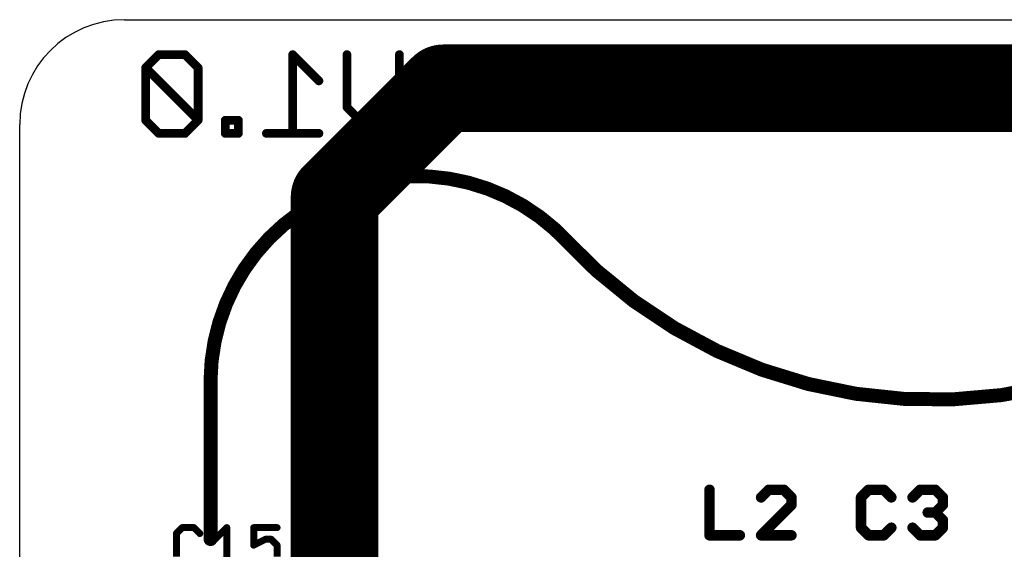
# Model space of a CAD drawing. Extents: x 2.9 to 30.2, y 6.6 to 27.7.
# Tile 9 of 19: x 2.9 to 17.2, y 20 to 27.7. Entities that reach past the tile are written whole.
import ezdxf

# ---------------------------------------------------------------- set-up
doc = ezdxf.new("R2010")
doc.units = 0
for name, color, linetype in [('1', 22, 'CONTINUOUS'), ('20', 7, 'CONTINUOUS'), ('22', 6, 'CONTINUOUS'), ('25', 253, 'CONTINUOUS')]:
    doc.layers.add(name, color=color, linetype=linetype)

msp = doc.modelspace()

# ---------------------------------------------------------------- linework, layer by layer
at = {"layer": '1', "const_width": 1.27}
for points in [[(9.0096, 26.691), (7.4297, 25.1112)], [(24.4553, 26.691), (9.0096, 26.691)], [(7.4297, 25.1112), (7.4297, 18.5224)]]:
    msp.add_lwpolyline(points, dxfattribs=at)
at = {"layer": '1', "const_width": 0.635}
for points in [[(9.0096, 27.0085, 1), (9.0096, 26.3735)], [(9.2341, 26.4665, 1), (8.7851, 26.9155)], [(7.7472, 25.1112, 1), (7.1122, 25.1112)], [(7.2052, 25.3357, 1), (7.6542, 24.8867)]]:
    msp.add_lwpolyline(points, format="xyb", dxfattribs=at)
at = {"layer": '20'}
for p, q in [((4.3815, 27.686), (28.702, 27.686)), ((2.8575, 8.128), (2.8575, 26.162))]:
    msp.add_line(p, q, dxfattribs=at)
msp.add_arc((4.3815, 26.162), 1.524, 90, 180, dxfattribs=at)
at = {"layer": '22'}
for points, const_width in [([(4.8773, 27.179), (4.6867, 26.9883)], 0.127), ([(5.2586, 27.179), (4.8773, 27.179)], 0.127), ([(5.4493, 26.9883), (5.2586, 27.179)], 0.127), ([(7.2034, 26.7977), (6.8221, 27.179)], 0.127), ([(6.8221, 27.179), (6.8221, 26.035)], 0.127), ([(7.6101, 26.4163), (7.6101, 27.179)], 0.127), ([(8.3728, 27.179), (8.3728, 26.4163)], 0.127), ([(4.6867, 26.9883), (4.6867, 26.2257)], 0.127), ([(5.4493, 26.2257), (4.6867, 26.9883)], 0.127), ([(5.4493, 26.2257), (5.4493, 26.9883)], 0.127), ([(7.9915, 26.035), (7.6101, 26.4163)], 0.127), ([(8.3728, 26.4163), (7.9915, 26.035)], 0.127), ([(4.6867, 26.2257), (4.8773, 26.035)], 0.127), ([(5.2586, 26.035), (5.4493, 26.2257)], 0.127), ([(6.034, 26.2257), (5.8433, 26.2257)], 0.127), ([(5.8433, 26.2257), (5.8433, 26.035)], 0.127), ([(6.034, 26.035), (6.034, 26.2257)], 0.127), ([(4.8773, 26.035), (5.2586, 26.035)], 0.127), ([(5.8433, 26.035), (6.034, 26.035)], 0.127), ([(7.2034, 26.035), (6.4408, 26.035)], 0.127), ([(5.629, 22.445), (5.629, 20.145)], 0.2032)]:
    msp.add_lwpolyline(points, dxfattribs=dict(at, const_width=const_width))
for points, const_width in [([(4.8773, 27.2107, 1), (4.8773, 27.1472)], 0.0635), ([(4.8998, 27.1565, 1), (4.8549, 27.2014)], 0.0635), ([(5.2811, 27.2014, 1), (5.2362, 27.1565)], 0.0635), ([(5.2586, 27.1472, 1), (5.2586, 27.2107)], 0.0635), ([(6.8538, 27.179, 1), (6.7903, 27.179)], 0.0635), ([(6.8445, 27.2014, 1), (6.7996, 27.1565)], 0.0635), ([(7.6419, 27.179, 1), (7.5784, 27.179)], 0.0635), ([(8.4045, 27.179, 1), (8.341, 27.179)], 0.0635), ([(4.7184, 26.9883, 1), (4.6549, 26.9883)], 0.0635), ([(4.7091, 27.0108, 1), (4.6642, 26.9659)], 0.0635), ([(4.6642, 27.0108, 1), (4.7091, 26.9659)], 0.0635), ([(5.4811, 26.9883, 1), (5.4176, 26.9883)], 0.0635), ([(5.4269, 26.9659, 1), (5.4718, 27.0108)], 0.0635), ([(7.1809, 26.7752, 1), (7.2259, 26.8201)], 0.0635), ([(7.6326, 26.4388, 1), (7.5877, 26.3939)], 0.0635), ([(8.3952, 26.3939, 1), (8.3503, 26.4388)], 0.0635), ([(7.5784, 26.4163, 1), (7.6419, 26.4163)], 0.0635), ([(8.341, 26.4163, 1), (8.4045, 26.4163)], 0.0635), ([(4.6549, 26.2257, 1), (4.7184, 26.2257)], 0.0635), ([(4.7091, 26.2481, 1), (4.6642, 26.2032)], 0.0635), ([(5.4176, 26.2257, 1), (5.4811, 26.2257)], 0.0635), ([(5.4718, 26.2032, 1), (5.4269, 26.2481)], 0.0635), ([(5.4269, 26.2032, 1), (5.4718, 26.2481)], 0.0635), ([(5.8433, 26.2574, 1), (5.8433, 26.1939)], 0.0635), ([(5.8751, 26.2257, 1), (5.8116, 26.2257)], 0.0635), ([(6.0658, 26.2257, 1), (6.0023, 26.2257)], 0.0635), ([(6.034, 26.1939, 1), (6.034, 26.2574)], 0.0635), ([(4.8773, 26.0667, 1), (4.8773, 26.0033)], 0.0635), ([(4.8549, 26.0125, 1), (4.8998, 26.0575)], 0.0635), ([(5.2362, 26.0575, 1), (5.2811, 26.0125)], 0.0635), ([(5.2586, 26.0033, 1), (5.2586, 26.0667)], 0.0635), ([(5.8433, 26.0667, 1), (5.8433, 26.0033)], 0.0635), ([(5.8116, 26.035, 1), (5.8751, 26.035)], 0.0635), ([(6.0023, 26.035, 1), (6.0658, 26.035)], 0.0635), ([(6.034, 26.0033, 1), (6.034, 26.0667)], 0.0635), ([(6.4408, 26.0667, 1), (6.4408, 26.0033)], 0.0635), ([(6.7903, 26.035, 1), (6.8538, 26.035)], 0.0635), ([(7.2034, 26.0033, 1), (7.2034, 26.0667)], 0.0635), ([(7.969, 26.0575, 1), (8.0139, 26.0125)], 0.0635), ([(7.969, 26.0125, 1), (8.0139, 26.0575)], 0.0635), ([(10.829, 24.445, 0.6809), (5.629, 22.445)], 0.2032), ([(10.729, 24.545, 0.435), (21.429, 24.445)], 0.2032), ([(10.7665, 24.5793, 1), (10.6915, 24.5107)], 0.1016), ([(10.7916, 24.4107, 1), (10.8664, 24.4793)], 0.1016), ([(5.6798, 22.445, 1), (5.5782, 22.445)], 0.1016), ([(5.5782, 22.4454, 1), (5.6798, 22.4446)], 0.1016), ([(5.5782, 20.145, 1), (5.6798, 20.145)], 0.1016)]:
    msp.add_lwpolyline(points, format="xyb", dxfattribs=dict(at, const_width=const_width))
at = {"layer": '25'}
for points, const_width in [([(12.8767, 20.8601), (12.8767, 20.1991)], 0.1524), ([(13.7353, 20.8601), (13.6251, 20.7499)], 0.1524), ([(13.9556, 20.8601), (13.7353, 20.8601)], 0.1524), ([(14.0658, 20.7499), (13.9556, 20.8601)], 0.1524), ([(15.1869, 20.8601), (15.0767, 20.7499)], 0.1524), ([(15.4072, 20.8601), (15.1869, 20.8601)], 0.1524), ([(15.5173, 20.7499), (15.4072, 20.8601)], 0.1524), ([(15.8251, 20.7499), (15.9353, 20.8601)], 0.1524), ([(15.9353, 20.8601), (16.1556, 20.8601)], 0.1524), ([(16.1556, 20.8601), (16.2658, 20.7499)], 0.1524), ([(14.0658, 20.6397), (14.0658, 20.7499)], 0.1524), ([(15.0767, 20.7499), (15.0767, 20.3093)], 0.1524), ([(16.2658, 20.7499), (16.2658, 20.6397)], 0.1524), ([(13.6251, 20.1991), (14.0658, 20.6397)], 0.1524), ([(16.1556, 20.5296), (16.0454, 20.5296)], 0.1524), ([(16.2658, 20.6397), (16.1556, 20.5296)], 0.1524), ([(16.1556, 20.5296), (16.2658, 20.4194)], 0.1524), ([(16.2658, 20.4194), (16.2658, 20.3093)], 0.1524), ([(5.2185, 20.3105), (5.1338, 20.2258)], 0.1016), ([(5.388, 20.3105), (5.2185, 20.3105)], 0.1016), ([(5.4728, 20.2258), (5.388, 20.3105)], 0.1016), ([(5.6951, 20.1411), (5.8646, 20.3105)], 0.1016), ([(5.8646, 20.3105), (5.8646, 19.8021)], 0.1016), ([(6.5954, 20.3105), (6.2564, 20.3105)], 0.1016), ([(6.2564, 20.3105), (6.2564, 20.0563)], 0.1016), ([(15.0767, 20.3093), (15.1869, 20.1991)], 0.1524), ([(15.4072, 20.1991), (15.5173, 20.3093)], 0.1524), ([(15.9353, 20.1991), (15.8251, 20.3093)], 0.1524), ([(16.2658, 20.3093), (16.1556, 20.1991)], 0.1524), ([(5.1338, 20.2258), (5.1338, 19.8868)], 0.1016), ([(6.2564, 20.0563), (6.4259, 20.1411)], 0.1016), ([(6.4259, 20.1411), (6.5106, 20.1411)], 0.1016), ([(6.5106, 20.1411), (6.5954, 20.0563)], 0.1016), ([(12.8767, 20.1991), (13.3173, 20.1991)], 0.1524), ([(14.0658, 20.1991), (13.6251, 20.1991)], 0.1524), ([(15.1869, 20.1991), (15.4072, 20.1991)], 0.1524), ([(16.1556, 20.1991), (15.9353, 20.1991)], 0.1524), ([(6.5954, 20.0563), (6.5954, 19.8868)], 0.1016)]:
    msp.add_lwpolyline(points, dxfattribs=dict(at, const_width=const_width))
for points, const_width in [([(12.9148, 20.8601, 1), (12.8386, 20.8601)], 0.0762), ([(13.7353, 20.8982, 1), (13.7353, 20.822)], 0.0762), ([(13.7622, 20.8331, 1), (13.7083, 20.887)], 0.0762), ([(13.9825, 20.887, 1), (13.9287, 20.8331)], 0.0762), ([(13.9556, 20.822, 1), (13.9556, 20.8982)], 0.0762), ([(15.1869, 20.8982, 1), (15.1869, 20.822)], 0.0762), ([(15.2138, 20.8331, 1), (15.1599, 20.887)], 0.0762), ([(15.4341, 20.887, 1), (15.3802, 20.8331)], 0.0762), ([(15.4072, 20.822, 1), (15.4072, 20.8982)], 0.0762), ([(15.9353, 20.8982, 1), (15.9353, 20.822)], 0.0762), ([(15.9622, 20.8331, 1), (15.9083, 20.887)], 0.0762), ([(16.1825, 20.887, 1), (16.1287, 20.8331)], 0.0762), ([(16.1556, 20.822, 1), (16.1556, 20.8982)], 0.0762), ([(13.5982, 20.7768, 1), (13.6521, 20.723)], 0.0762), ([(14.1039, 20.7499, 1), (14.0277, 20.7499)], 0.0762), ([(14.0388, 20.723, 1), (14.0927, 20.7768)], 0.0762), ([(15.1148, 20.7499, 1), (15.0386, 20.7499)], 0.0762), ([(15.0498, 20.7768, 1), (15.1036, 20.723)], 0.0762), ([(15.4904, 20.723, 1), (15.5443, 20.7768)], 0.0762), ([(15.7982, 20.7768, 1), (15.8521, 20.723)], 0.0762), ([(16.3039, 20.7499, 1), (16.2277, 20.7499)], 0.0762), ([(16.2388, 20.723, 1), (16.2927, 20.7768)], 0.0762), ([(14.0277, 20.6397, 1), (14.1039, 20.6397)], 0.0762), ([(14.0927, 20.6128, 1), (14.0388, 20.6667)], 0.0762), ([(16.0454, 20.5677, 1), (16.0454, 20.4915)], 0.0762), ([(16.1825, 20.5565, 1), (16.1287, 20.5026)], 0.0762), ([(16.1287, 20.5565, 1), (16.1825, 20.5026)], 0.0762), ([(16.1556, 20.4915, 1), (16.1556, 20.5677)], 0.0762), ([(16.2277, 20.6397, 1), (16.3039, 20.6397)], 0.0762), ([(16.2927, 20.6128, 1), (16.2388, 20.6667)], 0.0762), ([(16.3039, 20.4194, 1), (16.2277, 20.4194)], 0.0762), ([(16.2388, 20.3925, 1), (16.2927, 20.4464)], 0.0762), ([(5.2185, 20.3359, 1), (5.2185, 20.2851)], 0.0508), ([(5.2365, 20.2926, 1), (5.2006, 20.3285)], 0.0508), ([(5.406, 20.3285, 1), (5.3701, 20.2926)], 0.0508), ([(5.388, 20.2851, 1), (5.388, 20.3359)], 0.0508), ([(5.89, 20.3105, 1), (5.8392, 20.3105)], 0.0508), ([(5.8825, 20.2926, 1), (5.8466, 20.3285)], 0.0508), ([(6.2564, 20.3359, 1), (6.2564, 20.2851)], 0.0508), ([(6.2818, 20.3105, 1), (6.231, 20.3105)], 0.0508), ([(6.5954, 20.2851, 1), (6.5954, 20.3359)], 0.0508), ([(15.1036, 20.3362, 1), (15.0498, 20.2823)], 0.0762), ([(15.0386, 20.3093, 1), (15.1148, 20.3093)], 0.0762), ([(15.5443, 20.2823, 1), (15.4904, 20.3362)], 0.0762), ([(15.8521, 20.3362, 1), (15.7982, 20.2823)], 0.0762), ([(16.2277, 20.3093, 1), (16.3039, 20.3093)], 0.0762), ([(16.2927, 20.2823, 1), (16.2388, 20.3362)], 0.0762), ([(5.1158, 20.2438, 1), (5.1518, 20.2078)], 0.0508), ([(5.1592, 20.2258, 1), (5.1084, 20.2258)], 0.0508), ([(5.4548, 20.2078, 1), (5.4907, 20.2438)], 0.0508), ([(5.6771, 20.159, 1), (5.7131, 20.1231)], 0.0508), ([(6.4259, 20.1665, 1), (6.4259, 20.1157)], 0.0508), ([(6.4373, 20.1183, 1), (6.4145, 20.1638)], 0.0508), ([(6.5286, 20.159, 1), (6.4927, 20.1231)], 0.0508), ([(6.5106, 20.1157, 1), (6.5106, 20.1665)], 0.0508), ([(12.8767, 20.2372, 1), (12.8767, 20.161)], 0.0762), ([(12.8386, 20.1991, 1), (12.9148, 20.1991)], 0.0762), ([(13.3173, 20.161, 1), (13.3173, 20.2372)], 0.0762), ([(13.6251, 20.2372, 1), (13.6251, 20.161)], 0.0762), ([(13.5982, 20.226, 1), (13.6521, 20.1722)], 0.0762), ([(14.0658, 20.161, 1), (14.0658, 20.2372)], 0.0762), ([(15.1869, 20.2372, 1), (15.1869, 20.161)], 0.0762), ([(15.1599, 20.1722, 1), (15.2138, 20.226)], 0.0762), ([(15.3802, 20.226, 1), (15.4341, 20.1722)], 0.0762), ([(15.4072, 20.161, 1), (15.4072, 20.2372)], 0.0762), ([(15.9353, 20.2372, 1), (15.9353, 20.161)], 0.0762), ([(15.9083, 20.1722, 1), (15.9622, 20.226)], 0.0762), ([(16.1287, 20.226, 1), (16.1825, 20.1722)], 0.0762), ([(16.1556, 20.161, 1), (16.1556, 20.2372)], 0.0762), ([(6.231, 20.0563, 1), (6.2818, 20.0563)], 0.0508), ([(6.2451, 20.079, 1), (6.2678, 20.0336)], 0.0508), ([(6.6208, 20.0563, 1), (6.57, 20.0563)], 0.0508), ([(6.5774, 20.0384, 1), (6.6133, 20.0743)], 0.0508)]:
    msp.add_lwpolyline(points, format="xyb", dxfattribs=dict(at, const_width=const_width))

doc.saveas('drawing.dxf')
